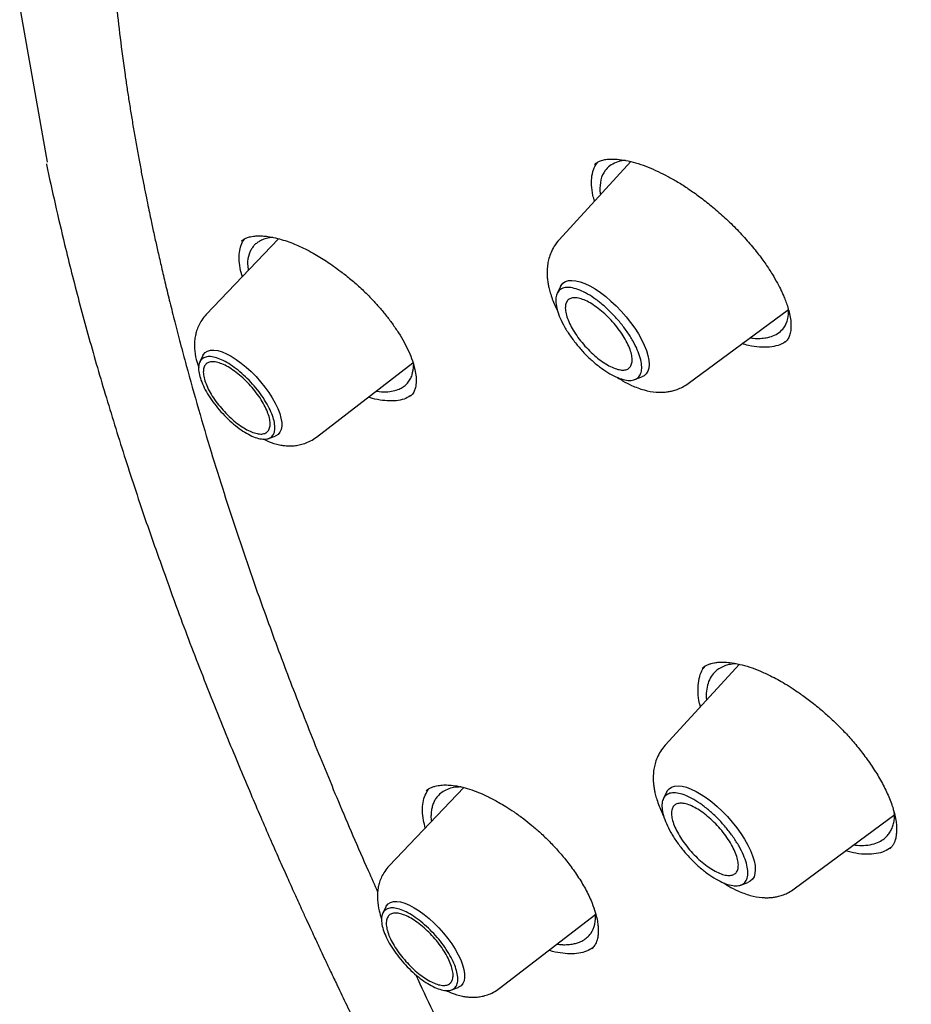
# Model space of a CAD drawing. Header units: millimetres. Extents: x 8 to 955, y 12 to 2039.
# Tile 26 of 115: x 689 to 703, y 794 to 809. Entities that reach past the tile are written whole.
import ezdxf

# ---------------------------------------------------------------- set-up
doc = ezdxf.new("R2010")
doc.units = ezdxf.units.MM

msp = doc.modelspace()

# ---------------------------------------------------------------- linework, layer by layer
at = {"color": 7, "linetype": 'Continuous', "lineweight": 30}
for p, q in [((689.7, 806.785), (689.274, 809.178)), ((698.643, 806.791), (697.541, 805.594)), ((698.166, 806.338), (698.175, 806.282)), ((693.243, 805.61), (692.134, 804.451)), ((692.687, 805.029), (692.659, 805.125)), ((697.564, 804.878), (697.513, 804.773)), ((699.518, 803.392), (701.056, 804.528)), ((701.006, 804.029), (701.004, 804.027)), ((692.082, 803.821), (692.034, 803.724)), ((693.822, 802.57), (695.302, 803.708)), ((698.699, 803.452), (698.809, 803.492)), ((693.089, 802.549), (693.19, 802.586)), ((700.309, 799.09), (699.168, 797.851)), ((696.083, 797.202), (694.937, 796.003)), ((699.191, 797.135), (699.139, 797.03)), ((701.145, 795.649), (702.686, 796.787)), ((700.326, 795.709), (700.435, 795.749)), ((694.885, 795.374), (694.838, 795.277)), ((696.625, 794.123), (698.104, 795.26)), ((698.043, 794.736), (698.041, 794.734)), ((695.892, 794.102), (695.994, 794.139))]:
    msp.add_line(p, q, dxfattribs=at)
at = {"color": 7, "linetype": 'Continuous', "lineweight": 30, "flags": 128}
for points in [[(697.564, 804.878), (697.572, 804.893), (697.601, 804.928), (697.639, 804.953), (697.685, 804.968), (697.739, 804.972), (697.799, 804.966), (697.866, 804.95), (697.938, 804.923), (698.014, 804.887), (698.093, 804.841), (698.174, 804.787), (698.256, 804.725), (698.337, 804.655), (698.417, 804.58), (698.495, 804.5), (698.568, 804.416), (698.637, 804.329), (698.701, 804.241), (698.757, 804.153), (698.806, 804.065), (698.848, 803.98), (698.88, 803.898), (698.904, 803.821), (698.918, 803.75), (698.922, 803.685), (698.917, 803.628), (698.902, 803.579), (698.878, 803.54), (698.844, 803.509), (698.809, 803.492)], [(692.082, 803.821), (692.089, 803.835), (692.117, 803.867), (692.154, 803.89), (692.199, 803.902), (692.251, 803.904), (692.31, 803.896), (692.375, 803.877), (692.444, 803.848), (692.517, 803.809), (692.593, 803.762), (692.67, 803.706), (692.747, 803.643), (692.823, 803.574), (692.897, 803.499), (692.967, 803.42), (693.033, 803.338), (693.093, 803.255), (693.146, 803.172), (693.192, 803.089), (693.23, 803.01), (693.259, 802.933), (693.279, 802.862), (693.29, 802.796), (693.29, 802.738), (693.282, 802.687), (693.263, 802.645), (693.235, 802.612), (693.199, 802.59), (693.19, 802.586)], [(699.191, 797.135), (699.199, 797.15), (699.228, 797.185), (699.266, 797.21), (699.312, 797.225), (699.365, 797.229), (699.426, 797.223), (699.493, 797.207), (699.565, 797.18), (699.641, 797.144), (699.72, 797.098), (699.801, 797.044), (699.883, 796.982), (699.964, 796.913), (700.044, 796.837), (700.121, 796.757), (700.195, 796.673), (700.264, 796.586), (700.327, 796.498), (700.384, 796.41), (700.433, 796.322), (700.475, 796.237), (700.507, 796.156), (700.531, 796.078), (700.545, 796.007), (700.549, 795.942), (700.544, 795.885), (700.529, 795.836), (700.504, 795.797), (700.471, 795.767), (700.435, 795.749)], [(694.885, 795.374), (694.893, 795.387), (694.921, 795.42), (694.957, 795.443), (695.002, 795.455), (695.054, 795.457), (695.113, 795.449), (695.178, 795.43), (695.248, 795.401), (695.321, 795.362), (695.397, 795.315), (695.474, 795.259), (695.551, 795.196), (695.627, 795.127), (695.7, 795.052), (695.771, 794.973), (695.836, 794.891), (695.896, 794.808), (695.95, 794.725), (695.996, 794.642), (696.034, 794.562), (696.063, 794.486), (696.083, 794.415), (696.093, 794.349), (696.094, 794.29), (696.085, 794.24), (696.066, 794.198), (696.039, 794.165), (696.002, 794.143), (695.994, 794.139)]]:
    msp.add_lwpolyline(points, dxfattribs=at)
at = {"color": 7, "linetype": 'Continuous', "lineweight": 30}
for points, knots in [([(693.8, 821.571), (693.875, 821.629), (694.032, 821.75), (694.281, 821.924), (694.545, 822.096), (694.817, 822.258), (695.096, 822.411), (695.383, 822.555), (695.677, 822.69), (695.979, 822.815), (696.288, 822.932), (696.604, 823.039), (696.927, 823.137), (697.258, 823.226), (697.595, 823.305), (697.939, 823.376), (698.29, 823.437), (698.648, 823.489), (699.012, 823.531), (699.383, 823.565), (699.761, 823.589), (700.145, 823.604), (700.536, 823.609), (700.933, 823.605), (701.336, 823.592), (701.745, 823.57), (702.161, 823.539), (702.582, 823.498), (703.01, 823.448), (703.443, 823.388), (703.882, 823.32), (704.326, 823.242), (704.776, 823.155), (705.232, 823.058), (705.693, 822.953), (706.159, 822.838), (706.63, 822.714), (707.106, 822.581), (707.587, 822.439), (708.073, 822.287), (708.563, 822.127), (709.058, 821.958), (709.558, 821.779), (710.062, 821.592), (710.57, 821.395), (711.082, 821.19), (711.598, 820.976), (712.118, 820.753), (712.642, 820.521), (713.169, 820.281), (713.7, 820.032), (714.234, 819.774), (714.771, 819.508), (715.311, 819.233), (715.855, 818.95), (716.401, 818.659), (716.95, 818.359), (717.502, 818.051), (718.056, 817.735), (718.612, 817.411), (719.171, 817.079), (719.731, 816.739), (720.294, 816.391), (720.858, 816.035), (721.424, 815.671), (721.992, 815.3), (722.561, 814.922), (723.131, 814.536), (723.703, 814.142), (724.275, 813.741), (724.849, 813.334), (725.423, 812.919), (725.998, 812.497), (726.573, 812.068), (727.148, 811.632), (727.724, 811.19), (728.3, 810.741), (728.876, 810.286), (729.452, 809.824), (730.027, 809.356), (730.602, 808.882), (731.176, 808.402), (731.75, 807.915), (732.323, 807.423), (732.895, 806.925), (733.465, 806.422), (734.035, 805.913), (734.603, 805.399), (735.17, 804.879), (735.734, 804.355), (736.298, 803.825), (736.859, 803.29), (737.418, 802.751), (737.976, 802.207), (738.53, 801.658), (739.083, 801.105), (739.633, 800.548), (740.18, 799.987), (740.725, 799.421), (741.266, 798.852), (741.805, 798.279), (742.34, 797.702), (742.872, 797.122), (743.401, 796.538), (743.926, 795.951), (744.448, 795.361), (744.966, 794.769), (745.479, 794.173), (745.989, 793.574), (746.495, 792.974), (746.997, 792.37), (747.494, 791.765), (747.987, 791.157), (748.475, 790.547), (748.958, 789.936), (749.437, 789.322), (749.911, 788.707), (750.379, 788.091), (750.843, 787.474), (751.301, 786.855), (751.754, 786.235), (752.202, 785.614), (752.644, 784.993), (753.08, 784.371), (753.511, 783.749), (753.936, 783.126), (754.355, 782.504), (754.767, 781.881), (755.174, 781.258), (755.575, 780.636), (755.969, 780.014), (756.357, 779.393), (756.738, 778.772), (757.112, 778.153), (757.48, 777.534), (757.842, 776.916), (758.196, 776.3), (758.544, 775.685), (758.884, 775.072), (759.217, 774.46), (759.544, 773.851), (759.863, 773.243), (760.175, 772.638), (760.479, 772.034), (760.776, 771.434), (761.065, 770.835), (761.347, 770.24), (761.621, 769.647), (761.888, 769.057), (762.147, 768.471), (762.398, 767.887), (762.641, 767.307), (762.876, 766.731), (763.103, 766.158), (763.322, 765.589), (763.533, 765.024), (763.736, 764.463), (763.931, 763.906), (764.118, 763.354), (764.296, 762.806), (764.466, 762.262), (764.628, 761.723), (764.782, 761.19), (764.927, 760.661), (765.063, 760.137), (765.191, 759.618), (765.311, 759.105), (765.422, 758.597), (765.525, 758.094), (765.619, 757.598), (765.705, 757.107), (765.782, 756.622), (765.85, 756.143), (765.91, 755.67), (765.961, 755.204), (766.004, 754.743), (766.038, 754.29), (766.064, 753.842), (766.081, 753.402), (766.089, 752.968), (766.089, 752.541), (766.08, 752.121), (766.063, 751.708), (766.037, 751.302), (766.002, 750.904), (765.959, 750.512), (765.908, 750.129), (765.848, 749.752), (765.779, 749.383), (765.703, 749.022), (765.617, 748.668), (765.523, 748.322), (765.421, 747.984), (765.31, 747.653), (765.191, 747.331), (765.064, 747.016), (764.928, 746.71), (764.784, 746.411), (764.632, 746.121), (764.471, 745.839), (764.302, 745.565), (764.125, 745.299), (763.939, 745.042), (763.746, 744.793), (763.543, 744.553), (763.371, 744.361), (763.263, 744.252), (763.228, 744.217)], [0, 0, 0, 0, 0.004492, 0.009453, 0.014412, 0.019368, 0.02432, 0.029268, 0.03421, 0.039148, 0.044081, 0.049008, 0.05393, 0.058848, 0.06376, 0.068668, 0.073572, 0.078472, 0.083368, 0.088262, 0.093152, 0.09804, 0.102926, 0.10781, 0.112693, 0.117574, 0.122454, 0.127333, 0.132212, 0.13709, 0.141967, 0.146845, 0.151722, 0.156599, 0.161476, 0.166353, 0.171231, 0.176109, 0.180987, 0.185865, 0.190744, 0.195623, 0.200502, 0.205382, 0.210262, 0.215143, 0.220024, 0.224905, 0.229787, 0.234669, 0.239552, 0.244435, 0.249318, 0.254202, 0.259086, 0.263971, 0.268856, 0.273741, 0.278627, 0.283513, 0.288399, 0.293286, 0.298173, 0.30306, 0.307947, 0.312835, 0.317723, 0.322611, 0.3275, 0.332389, 0.337278, 0.342167, 0.347056, 0.351946, 0.356835, 0.361725, 0.366615, 0.371506, 0.376396, 0.381287, 0.386177, 0.391068, 0.395959, 0.40085, 0.405741, 0.410633, 0.415524, 0.420416, 0.425307, 0.430199, 0.435091, 0.439982, 0.444874, 0.449766, 0.454658, 0.45955, 0.464442, 0.469334, 0.474227, 0.479119, 0.484011, 0.488903, 0.493796, 0.498688, 0.50358, 0.508472, 0.513365, 0.518257, 0.523149, 0.528041, 0.532933, 0.537826, 0.542718, 0.54761, 0.552502, 0.557394, 0.562286, 0.567178, 0.572069, 0.576961, 0.581853, 0.586744, 0.591636, 0.596527, 0.601418, 0.60631, 0.611201, 0.616092, 0.620982, 0.625873, 0.630763, 0.635654, 0.640544, 0.645434, 0.650324, 0.655214, 0.660103, 0.664992, 0.669882, 0.67477, 0.679659, 0.684548, 0.689436, 0.694324, 0.699211, 0.704099, 0.708986, 0.713873, 0.718759, 0.723645, 0.728531, 0.733417, 0.738302, 0.743187, 0.748072, 0.752956, 0.757839, 0.762723, 0.767606, 0.772488, 0.77737, 0.782252, 0.787133, 0.792014, 0.796895, 0.801775, 0.806654, 0.811533, 0.816412, 0.82129, 0.826168, 0.831046, 0.835923, 0.8408, 0.845677, 0.850554, 0.855431, 0.860307, 0.865184, 0.870061, 0.874938, 0.879816, 0.884694, 0.889573, 0.894453, 0.899334, 0.904216, 0.9091, 0.913986, 0.918875, 0.923766, 0.92866, 0.933557, 0.938458, 0.943363, 0.948273, 0.953187, 0.958106, 0.96303, 0.967959, 0.972893, 0.977833, 0.982777, 0.987727, 0.99268, 0.997637, 1, 1, 1, 1]), ([(693.35, 820.333), (693.331, 820.312), (693.29, 820.265), (693.226, 820.191), (693.154, 820.104), (693.073, 820.006), (692.984, 819.894), (692.89, 819.773), (692.797, 819.649), (692.708, 819.525), (692.626, 819.407), (692.551, 819.295), (692.477, 819.182), (692.406, 819.069), (692.338, 818.957), (692.277, 818.856), (692.221, 818.759), (692.166, 818.661), (692.109, 818.558), (692.05, 818.446), (691.988, 818.327), (691.925, 818.201), (691.863, 818.072), (691.798, 817.933), (691.729, 817.778), (691.663, 817.625), (691.602, 817.477), (691.547, 817.338), (691.491, 817.19), (691.435, 817.036), (691.383, 816.886), (691.337, 816.749), (691.3, 816.634), (691.27, 816.54), (691.248, 816.466), (691.229, 816.404), (691.215, 816.354), (691.201, 816.308), (691.186, 816.254), (691.166, 816.182), (691.14, 816.088), (691.11, 815.975), (691.068, 815.809), (691.018, 815.602), (690.966, 815.365), (690.921, 815.144), (690.885, 814.952), (690.855, 814.78), (690.828, 814.617), (690.801, 814.44), (690.774, 814.248), (690.75, 814.065), (690.73, 813.895), (690.714, 813.741), (690.698, 813.581), (690.683, 813.42), (690.671, 813.265), (690.66, 813.126), (690.652, 813.003), (690.646, 812.897), (690.641, 812.807), (690.637, 812.733), (690.635, 812.672), (690.632, 812.613), (690.629, 812.542), (690.626, 812.451), (690.622, 812.339), (690.619, 812.207), (690.616, 812.063), (690.614, 811.853), (690.614, 811.586), (690.619, 811.266), (690.628, 810.954), (690.643, 810.602), (690.667, 810.195), (690.703, 809.72), (690.751, 809.217), (690.812, 808.682), (690.871, 808.243), (690.919, 807.913), (690.952, 807.701), (690.987, 807.484), (691.024, 807.263), (691.063, 807.039), (691.102, 806.82), (691.142, 806.612), (691.179, 806.42), (691.214, 806.245), (691.246, 806.089), (691.274, 805.953), (691.299, 805.836), (691.323, 805.725), (691.353, 805.585), (691.395, 805.4), (691.448, 805.167), (691.509, 804.909), (691.577, 804.63), (691.652, 804.329), (691.736, 804.007), (691.855, 803.563), (692.01, 803.009), (692.203, 802.357), (692.401, 801.723), (692.603, 801.106), (692.809, 800.5), (693.063, 799.781), (693.375, 798.94), (693.752, 797.972), (694.165, 796.968), (694.501, 796.179), (694.712, 795.714), (694.76, 795.606)], [0, 0, 0, 0, 0.003993, 0.008898, 0.014716, 0.021449, 0.029097, 0.037662, 0.046401, 0.054769, 0.062607, 0.069916, 0.076696, 0.084573, 0.091589, 0.09774, 0.103496, 0.109464, 0.115645, 0.122022, 0.129412, 0.136665, 0.143785, 0.151415, 0.160042, 0.169668, 0.176715, 0.184217, 0.192175, 0.200583, 0.208624, 0.215733, 0.221909, 0.226332, 0.230108, 0.233236, 0.235715, 0.237689, 0.240144, 0.243895, 0.248574, 0.254179, 0.260712, 0.27304, 0.284455, 0.294945, 0.30451, 0.311563, 0.319, 0.327106, 0.33588, 0.34532, 0.351861, 0.358686, 0.365793, 0.373112, 0.379896, 0.38595, 0.391222, 0.395781, 0.399629, 0.402765, 0.405192, 0.407411, 0.41028, 0.414204, 0.418931, 0.424461, 0.430699, 0.436963, 0.45055, 0.463592, 0.476093, 0.48812, 0.505741, 0.524193, 0.543479, 0.563661, 0.584858, 0.592521, 0.60031, 0.608226, 0.616267, 0.624434, 0.63254, 0.639993, 0.646748, 0.653074, 0.658632, 0.663422, 0.667442, 0.671027, 0.675064, 0.682212, 0.690451, 0.699413, 0.709051, 0.719367, 0.730358, 0.742017, 0.764528, 0.78623, 0.807122, 0.827216, 0.846661, 0.866034, 0.896464, 0.926926, 0.957431, 0.990139, 1, 1, 1, 1]), ([(689.683, 806.759), (689.684, 806.755), (689.725, 806.552), (689.817, 806.14), (689.979, 805.445), (690.181, 804.649), (690.429, 803.748), (690.706, 802.82), (691.01, 801.868), (691.267, 801.105), (691.43, 800.654), (691.475, 800.531)], [0, 0, 0, 0, 0.002047, 0.103658, 0.207362, 0.349529, 0.495448, 0.644017, 0.793384, 0.943519, 1, 1, 1, 1]), ([(698.039, 806.433), (698.039, 806.482), (698.04, 806.578), (698.073, 806.695), (698.114, 806.755), (698.133, 806.783)], [0, 0, 0, 0, 0.347043, 0.691763, 1, 1, 1, 1]), ([(698.085, 806.749), (698.099, 806.761), (698.125, 806.781), (698.169, 806.801), (698.207, 806.813), (698.243, 806.822), (698.277, 806.827), (698.313, 806.83), (698.372, 806.832), (698.464, 806.828), (698.6, 806.805), (698.75, 806.764), (698.904, 806.709), (699.056, 806.643), (699.208, 806.567), (699.363, 806.479), (699.526, 806.375), (699.698, 806.253), (699.879, 806.111), (700.064, 805.95), (700.25, 805.772), (700.426, 805.584), (700.581, 805.397), (700.708, 805.224), (700.809, 805.069), (700.887, 804.933), (700.939, 804.831), (700.976, 804.751), (701.005, 804.681), (701.036, 804.598), (701.064, 804.505), (701.087, 804.405), (701.093, 804.341), (701.096, 804.307)], [0, 0, 0, 0, 0.035364, 0.06362, 0.084686, 0.099814, 0.114426, 0.129094, 0.143808, 0.18044, 0.221043, 0.261965, 0.300823, 0.337556, 0.372117, 0.406605, 0.443408, 0.48259, 0.524153, 0.568053, 0.614198, 0.66232, 0.708045, 0.749593, 0.787103, 0.820519, 0.849793, 0.864662, 0.883619, 0.906698, 0.93384, 0.964968, 1, 1, 1, 1]), ([(698.56, 806.809), (698.551, 806.808), (698.497, 806.805), (698.413, 806.781), (698.316, 806.73), (698.233, 806.645), (698.171, 806.521), (698.168, 806.399), (698.166, 806.338)], [0, 0, 0, 0, 0.034097, 0.20176, 0.366719, 0.529018, 0.767375, 1, 1, 1, 1]), ([(698.085, 806.185), (698.076, 806.215), (698.049, 806.304), (698.043, 806.382), (698.039, 806.433)], [0, 0, 0, 0, 0.34323, 1, 1, 1, 1]), ([(692.659, 805.125), (692.65, 805.174), (692.633, 805.272), (692.637, 805.401), (692.666, 805.512), (692.695, 805.581), (692.721, 805.607), (692.722, 805.608)], [0, 0, 0, 0, 0.249062, 0.49639, 0.742912, 0.989391, 1, 1, 1, 1]), ([(692.676, 805.577), (692.686, 805.585), (692.706, 805.602), (692.75, 805.624), (692.805, 805.641), (692.853, 805.649), (692.895, 805.653), (692.941, 805.655), (693.001, 805.653), (693.086, 805.645), (693.192, 805.625), (693.31, 805.593), (693.426, 805.553), (693.538, 805.507), (693.653, 805.454), (693.798, 805.377), (693.981, 805.265), (694.175, 805.128), (694.353, 804.986), (694.51, 804.848), (694.652, 804.709), (694.777, 804.572), (694.886, 804.442), (694.989, 804.306), (695.084, 804.165), (695.168, 804.023), (695.239, 803.88), (695.297, 803.739), (695.32, 803.651), (695.331, 803.607)], [0, 0, 0, 0, 0.035776, 0.06987, 0.101451, 0.125505, 0.141784, 0.160017, 0.183456, 0.212153, 0.252244, 0.289484, 0.323805, 0.355162, 0.386104, 0.41943, 0.473905, 0.533756, 0.57659, 0.621668, 0.668911, 0.705753, 0.743943, 0.783505, 0.824402, 0.866575, 0.909946, 0.954439, 1, 1, 1, 1]), ([(693.155, 805.63), (693.121, 805.626), (693.056, 805.618), (692.982, 805.59), (692.924, 805.558), (692.879, 805.521), (692.842, 805.479), (692.812, 805.43), (692.779, 805.35), (692.759, 805.252), (692.773, 805.157), (692.778, 805.124)], [0, 0, 0, 0, 0.127754, 0.243316, 0.332195, 0.420172, 0.507257, 0.593459, 0.678788, 0.888091, 1, 1, 1, 1]), ([(697.541, 805.594), (697.516, 805.563), (697.467, 805.504), (697.417, 805.406), (697.385, 805.313), (697.365, 805.222), (697.357, 805.136), (697.357, 805.059), (697.362, 804.99), (697.371, 804.925), (697.385, 804.856), (697.406, 804.778), (697.446, 804.655), (697.492, 804.558), (697.522, 804.494)], [0, 0, 0, 0, 0.105421, 0.200111, 0.283968, 0.357121, 0.43851, 0.502713, 0.555496, 0.617133, 0.669376, 0.741278, 0.828709, 1, 1, 1, 1]), ([(700.468, 804.094), (700.485, 804.091), (700.54, 804.082), (700.624, 804.082), (700.726, 804.092), (700.825, 804.119), (700.916, 804.17), (700.999, 804.254), (701.055, 804.365), (701.059, 804.47), (701.06, 804.514)], [0, 0, 0, 0, 0.045101, 0.151289, 0.251065, 0.37769, 0.516982, 0.654016, 0.855163, 1, 1, 1, 1]), ([(692.134, 804.451), (692.11, 804.423), (692.065, 804.37), (692.017, 804.284), (691.986, 804.203), (691.966, 804.124), (691.955, 804.052), (691.952, 803.986), (691.955, 803.891), (691.972, 803.773), (692.004, 803.678), (692.018, 803.637)], [0, 0, 0, 0, 0.126782, 0.239716, 0.338675, 0.423812, 0.516417, 0.587149, 0.652496, 0.849613, 1, 1, 1, 1]), ([(701.096, 804.307), (701.096, 804.272), (701.096, 804.204), (701.077, 804.128), (701.049, 804.068), (701.021, 804.039), (701.007, 804.024)], [0, 0, 0, 0, 0.268123, 0.523202, 0.766753, 1, 1, 1, 1]), ([(701.026, 804.046), (701.019, 804.04), (700.985, 804.008), (700.899, 803.973), (700.769, 803.945), (700.616, 803.946), (700.474, 803.965), (700.379, 803.993), (700.345, 804.003)], [0, 0, 0, 0, 0.049415, 0.257622, 0.467101, 0.676682, 0.885128, 1, 1, 1, 1]), ([(694.74, 803.276), (694.755, 803.274), (694.819, 803.263), (694.916, 803.264), (695.023, 803.281), (695.105, 803.311), (695.169, 803.35), (695.22, 803.397), (695.261, 803.456), (695.3, 803.543), (695.307, 803.624), (695.311, 803.677)], [0, 0, 0, 0, 0.043039, 0.181849, 0.30749, 0.419927, 0.513276, 0.613467, 0.712325, 0.809851, 1, 1, 1, 1]), ([(695.331, 803.607), (695.339, 803.568), (695.352, 803.496), (695.352, 803.414), (695.346, 803.356), (695.336, 803.316), (695.326, 803.286), (695.313, 803.257), (695.294, 803.227), (695.276, 803.209), (695.266, 803.199)], [0, 0, 0, 0, 0.195081, 0.35451, 0.479696, 0.571489, 0.646626, 0.742471, 0.860291, 1, 1, 1, 1]), ([(698.437, 803.484), (698.463, 803.467), (698.534, 803.421), (698.669, 803.353), (698.839, 803.289), (698.986, 803.261), (699.09, 803.257), (699.153, 803.259), (699.217, 803.266), (699.284, 803.28), (699.356, 803.303), (699.438, 803.338), (699.49, 803.373), (699.518, 803.392)], [0, 0, 0, 0, 0.074502, 0.203531, 0.38265, 0.549531, 0.604958, 0.660426, 0.718526, 0.772739, 0.837637, 0.913386, 1, 1, 1, 1]), ([(695.281, 803.215), (695.252, 803.197), (695.194, 803.159), (695.079, 803.13), (694.947, 803.121), (694.799, 803.137), (694.688, 803.158), (694.624, 803.18), (694.618, 803.182)], [0, 0, 0, 0, 0.186394, 0.385255, 0.582974, 0.780075, 0.976906, 1, 1, 1, 1]), ([(693.004, 802.543), (693.031, 802.529), (693.113, 802.488), (693.221, 802.458), (693.324, 802.441), (693.397, 802.436), (693.477, 802.438), (693.561, 802.45), (693.646, 802.473), (693.736, 802.511), (693.792, 802.55), (693.822, 802.57)], [0, 0, 0, 0, 0.103629, 0.31253, 0.387672, 0.471251, 0.573351, 0.662871, 0.763801, 0.876231, 1, 1, 1, 1]), ([(691.475, 800.531), (691.548, 800.326), (691.739, 799.791), (692.076, 798.911), (692.4, 798.101), (692.65, 797.497), (692.811, 797.116), (692.964, 796.758), (693.108, 796.426), (693.243, 796.12), (693.368, 795.841), (693.482, 795.587), (693.58, 795.373), (693.662, 795.194), (693.728, 795.05), (693.784, 794.928), (693.836, 794.817), (693.892, 794.698), (693.96, 794.552), (694.045, 794.373), (694.155, 794.141), (694.287, 793.866), (694.438, 793.555), (694.593, 793.24), (694.751, 792.921), (694.995, 792.435), (695.333, 791.773), (695.684, 791.105), (695.955, 790.597), (696.142, 790.252), (696.338, 789.892), (696.555, 789.498), (696.796, 789.066), (697.063, 788.594), (697.35, 788.093), (697.659, 787.561), (697.99, 787), (698.337, 786.421), (698.699, 785.825), (699.077, 785.213), (699.477, 784.575), (699.9, 783.91), (700.347, 783.219), (700.819, 782.501), (701.317, 781.757), (701.84, 780.988), (702.391, 780.193), (702.965, 779.378), (703.564, 778.543), (704.187, 777.69), (704.839, 776.814), (705.288, 776.224), (705.516, 775.924)], [0, 0, 0, 0, 0.027013, 0.070404, 0.114016, 0.13113, 0.147346, 0.162433, 0.17639, 0.189218, 0.200916, 0.211486, 0.220926, 0.227745, 0.233791, 0.238846, 0.242923, 0.247619, 0.253662, 0.261052, 0.269789, 0.282323, 0.295138, 0.30807, 0.321121, 0.334291, 0.367731, 0.40191, 0.415539, 0.429288, 0.443687, 0.459081, 0.476824, 0.495729, 0.515795, 0.537022, 0.55941, 0.58296, 0.606228, 0.630528, 0.65586, 0.682225, 0.709622, 0.738052, 0.767514, 0.798009, 0.829535, 0.862091, 0.895068, 0.929037, 0.964011, 1, 1, 1, 1]), ([(699.71, 798.439), (699.705, 798.456), (699.682, 798.534), (699.669, 798.657), (699.671, 798.807), (699.703, 798.936), (699.742, 799.024), (699.779, 799.06), (699.787, 799.069)], [0, 0, 0, 0, 0.062367, 0.280747, 0.498444, 0.716107, 0.934368, 1, 1, 1, 1]), ([(699.736, 799.033), (699.751, 799.045), (699.778, 799.066), (699.825, 799.088), (699.868, 799.102), (699.916, 799.114), (699.977, 799.122), (700.059, 799.125), (700.169, 799.118), (700.303, 799.094), (700.46, 799.051), (700.618, 798.991), (700.763, 798.925), (700.892, 798.857), (701.008, 798.791), (701.137, 798.71), (701.284, 798.609), (701.449, 798.485), (701.612, 798.349), (701.767, 798.206), (701.912, 798.061), (702.057, 797.9), (702.199, 797.724), (702.335, 797.536), (702.459, 797.338), (702.568, 797.133), (702.618, 797.001), (702.644, 796.933)], [0, 0, 0, 0, 0.037996, 0.069516, 0.09451, 0.11399, 0.142457, 0.175727, 0.211902, 0.261649, 0.306678, 0.350737, 0.394141, 0.422727, 0.451423, 0.484162, 0.521905, 0.564596, 0.612134, 0.650907, 0.692336, 0.736624, 0.783806, 0.833838, 0.886626, 0.942048, 1, 1, 1, 1]), ([(700.255, 799.1), (700.242, 799.099), (700.212, 799.097), (700.171, 799.09), (700.13, 799.081), (700.074, 799.065), (700.009, 799.036), (699.933, 798.981), (699.868, 798.905), (699.82, 798.802), (699.798, 798.681), (699.793, 798.592), (699.801, 798.541), (699.801, 798.539)], [0, 0, 0, 0, 0.044518, 0.094152, 0.142754, 0.190328, 0.304728, 0.412733, 0.561649, 0.708164, 0.852316, 0.994144, 1, 1, 1, 1]), ([(699.168, 797.851), (699.142, 797.82), (699.094, 797.761), (699.044, 797.663), (699.011, 797.57), (698.992, 797.479), (698.984, 797.393), (698.984, 797.316), (698.989, 797.247), (698.998, 797.182), (699.012, 797.114), (699.033, 797.036), (699.073, 796.912), (699.119, 796.815), (699.149, 796.752)], [0, 0, 0, 0, 0.105421, 0.200111, 0.283968, 0.357121, 0.43851, 0.502713, 0.555496, 0.617133, 0.669376, 0.741278, 0.828709, 1, 1, 1, 1]), ([(695.502, 797.153), (695.517, 797.165), (695.545, 797.187), (695.592, 797.208), (695.639, 797.224), (695.697, 797.236), (695.768, 797.243), (695.864, 797.241), (695.973, 797.228), (696.099, 797.2), (696.234, 797.157), (696.354, 797.108), (696.455, 797.061), (696.538, 797.019), (696.627, 796.97), (696.731, 796.908), (696.859, 796.825), (696.993, 796.729), (697.128, 796.621), (697.26, 796.506), (697.399, 796.372), (697.54, 796.221), (697.681, 796.052), (697.814, 795.867), (697.938, 795.669), (698, 795.538), (698.032, 795.47)], [0, 0, 0, 0, 0.045793, 0.082617, 0.11046, 0.134208, 0.177058, 0.216149, 0.258364, 0.304115, 0.350423, 0.3932, 0.419717, 0.444598, 0.469537, 0.500865, 0.539142, 0.584293, 0.622606, 0.66468, 0.710688, 0.760726, 0.814773, 0.872749, 0.934527, 1, 1, 1, 1]), ([(695.491, 796.583), (695.481, 796.622), (695.456, 796.714), (695.445, 796.845), (695.453, 796.976), (695.485, 797.092), (695.525, 797.153), (695.545, 797.184)], [0, 0, 0, 0, 0.154629, 0.36578, 0.576894, 0.788601, 1, 1, 1, 1]), ([(696.038, 797.212), (696.015, 797.211), (695.958, 797.21), (695.871, 797.192), (695.783, 797.156), (695.71, 797.104), (695.66, 797.047), (695.625, 796.989), (695.602, 796.93), (695.586, 796.867), (695.579, 796.798), (695.576, 796.738), (695.584, 796.697), (695.586, 796.682)], [0, 0, 0, 0, 0.074706, 0.18424, 0.318728, 0.440104, 0.548407, 0.631702, 0.714153, 0.795767, 0.876554, 0.956523, 1, 1, 1, 1]), ([(702.644, 796.933), (702.658, 796.889), (702.683, 796.808), (702.704, 796.705), (702.713, 796.624), (702.716, 796.558), (702.713, 796.509), (702.709, 796.473), (702.704, 796.443), (702.696, 796.406), (702.681, 796.362), (702.66, 796.321), (702.636, 796.287), (702.618, 796.27), (702.609, 796.261)], [0, 0, 0, 0, 0.131653, 0.24456, 0.339368, 0.416498, 0.492301, 0.53762, 0.575889, 0.638479, 0.719015, 0.808695, 0.902307, 1, 1, 1, 1]), ([(702.061, 796.325), (702.078, 796.323), (702.142, 796.313), (702.248, 796.316), (702.369, 796.336), (702.468, 796.378), (702.537, 796.427), (702.587, 796.479), (702.624, 796.535), (702.653, 796.597), (702.672, 796.666), (702.685, 796.736), (702.681, 796.789), (702.679, 796.814)], [0, 0, 0, 0, 0.0449197, 0.1630348, 0.3037967, 0.4254528, 0.5279431, 0.6103582, 0.6918705, 0.7724787, 0.8521815, 0.9309781, 1, 1, 1, 1]), ([(702.631, 796.284), (702.599, 796.263), (702.533, 796.22), (702.405, 796.186), (702.257, 796.176), (702.1, 796.189), (701.986, 796.218), (701.933, 796.231)], [0, 0, 0, 0, 0.196868, 0.404729, 0.611973, 0.81893, 1, 1, 1, 1]), ([(694.937, 796.003), (694.913, 795.976), (694.868, 795.923), (694.821, 795.837), (694.789, 795.756), (694.769, 795.677), (694.759, 795.605), (694.756, 795.539), (694.758, 795.444), (694.776, 795.326), (694.808, 795.231), (694.822, 795.19)], [0, 0, 0, 0, 0.126782, 0.239716, 0.338675, 0.423812, 0.516417, 0.587149, 0.652496, 0.849613, 1, 1, 1, 1]), ([(700.064, 795.741), (700.09, 795.724), (700.161, 795.678), (700.296, 795.61), (700.466, 795.546), (700.613, 795.518), (700.717, 795.514), (700.78, 795.516), (700.843, 795.523), (700.911, 795.537), (700.983, 795.56), (701.064, 795.595), (701.117, 795.63), (701.145, 795.649)], [0, 0, 0, 0, 0.074502, 0.203531, 0.38265, 0.549531, 0.604958, 0.660426, 0.718526, 0.772739, 0.837637, 0.913386, 1, 1, 1, 1]), ([(698.032, 795.47), (698.051, 795.42), (698.088, 795.328), (698.119, 795.21), (698.136, 795.118), (698.142, 795.048), (698.143, 794.997), (698.14, 794.951), (698.133, 794.898), (698.116, 794.835), (698.085, 794.774), (698.059, 794.747), (698.045, 794.733)], [0, 0, 0, 0, 0.1372386, 0.2545754, 0.3527016, 0.4320604, 0.4929555, 0.5386813, 0.620174, 0.7241528, 0.8505847, 1, 1, 1, 1]), ([(697.511, 794.804), (697.524, 794.802), (697.557, 794.797), (697.622, 794.794), (697.7, 794.796), (697.776, 794.809), (697.845, 794.829), (697.912, 794.86), (697.975, 794.906), (698.043, 794.984), (698.097, 795.097), (698.101, 795.212), (698.102, 795.266)], [0, 0, 0, 0, 0.035909, 0.090151, 0.187963, 0.271567, 0.340931, 0.433664, 0.539059, 0.639929, 0.832636, 1, 1, 1, 1]), ([(698.058, 794.747), (698.026, 794.728), (697.964, 794.69), (697.845, 794.66), (697.711, 794.65), (697.561, 794.666), (697.452, 794.687), (697.391, 794.708), (697.388, 794.709)], [0, 0, 0, 0, 0.195424, 0.393637, 0.59158, 0.789555, 0.987946, 1, 1, 1, 1]), ([(695.342, 794.337), (695.429, 794.15), (695.684, 793.604), (696.135, 792.688), (696.671, 791.631), (697.209, 790.608), (697.748, 789.614), (698.313, 788.602), (698.834, 787.699), (699.257, 786.979), (699.483, 786.605), (699.574, 786.453)], [0, 0, 0, 0, 0.072781, 0.212987, 0.353171, 0.478036, 0.602989, 0.73009, 0.859906, 0.942935, 1, 1, 1, 1]), ([(695.807, 794.095), (695.834, 794.082), (695.917, 794.041), (696.025, 794.011), (696.127, 793.994), (696.201, 793.989), (696.281, 793.991), (696.365, 794.003), (696.449, 794.026), (696.539, 794.064), (696.596, 794.103), (696.625, 794.123)], [0, 0, 0, 0, 0.103629, 0.31253, 0.387672, 0.471251, 0.573351, 0.662871, 0.763801, 0.876231, 1, 1, 1, 1])]:
    msp.add_open_spline(points, degree=3, knots=knots, dxfattribs=at)
for points in [[(698.786, 803.785), (698.795, 803.746), (698.812, 803.669), (698.807, 803.576), (698.777, 803.503), (698.724, 803.456), (698.648, 803.436), (698.553, 803.443), (698.442, 803.478), (698.321, 803.538), (698.193, 803.622), (698.063, 803.726), (697.936, 803.847), (697.818, 803.979), (697.712, 804.118), (697.623, 804.259), (697.555, 804.395), (697.509, 804.522), (697.488, 804.634), (697.492, 804.728), (697.522, 804.8), (697.576, 804.847), (697.651, 804.868), (697.746, 804.861), (697.857, 804.826), (697.978, 804.766), (698.107, 804.682), (698.237, 804.578), (698.363, 804.457), (698.481, 804.325), (698.587, 804.186), (698.676, 804.045), (698.745, 803.908), (698.772, 803.826), (698.786, 803.785)], [(698.282, 803.678), (698.249, 803.698), (698.183, 803.739), (698.082, 803.821), (697.984, 803.915), (697.891, 804.018), (697.809, 804.126), (697.74, 804.235), (697.687, 804.341), (697.651, 804.44), (697.635, 804.527), (697.638, 804.6), (697.661, 804.656), (697.703, 804.693), (697.762, 804.709), (697.836, 804.703), (697.922, 804.676), (698.016, 804.629), (698.116, 804.564), (698.217, 804.483), (698.316, 804.389), (698.408, 804.286), (698.49, 804.178), (698.559, 804.069), (698.612, 803.963), (698.648, 803.864), (698.664, 803.777), (698.661, 803.704), (698.638, 803.648), (698.596, 803.611), (698.537, 803.595), (698.463, 803.601), (698.378, 803.627), (698.314, 803.661), (698.282, 803.678)], [(693.166, 802.845), (693.174, 802.811), (693.19, 802.743), (693.185, 802.66), (693.159, 802.595), (693.111, 802.554), (693.044, 802.536), (692.959, 802.542), (692.861, 802.573), (692.753, 802.626), (692.639, 802.701), (692.523, 802.794), (692.411, 802.901), (692.306, 803.018), (692.212, 803.142), (692.133, 803.267), (692.072, 803.388), (692.031, 803.501), (692.013, 803.601), (692.017, 803.684), (692.043, 803.748), (692.091, 803.79), (692.158, 803.808), (692.242, 803.802), (692.34, 803.771), (692.449, 803.718), (692.563, 803.643), (692.678, 803.55), (692.791, 803.443), (692.896, 803.325), (692.99, 803.202), (693.068, 803.077), (693.13, 802.955), (693.154, 802.882), (693.166, 802.845)], [(693.096, 802.886), (693.103, 802.856), (693.116, 802.796), (693.112, 802.724), (693.089, 802.668), (693.047, 802.631), (692.988, 802.615), (692.914, 802.621), (692.828, 802.648), (692.734, 802.694), (692.634, 802.76), (692.533, 802.841), (692.435, 802.935), (692.343, 803.038), (692.26, 803.146), (692.191, 803.255), (692.138, 803.361), (692.103, 803.46), (692.086, 803.547), (692.09, 803.62), (692.113, 803.676), (692.154, 803.713), (692.213, 803.729), (692.287, 803.723), (692.373, 803.696), (692.468, 803.649), (692.567, 803.584), (692.668, 803.503), (692.767, 803.409), (692.859, 803.306), (692.941, 803.198), (693.01, 803.089), (693.064, 802.983), (693.085, 802.918), (693.096, 802.886)], [(700.413, 796.042), (700.422, 796.003), (700.439, 795.926), (700.433, 795.833), (700.404, 795.76), (700.35, 795.713), (700.275, 795.693), (700.18, 795.7), (700.069, 795.735), (699.948, 795.795), (699.819, 795.879), (699.689, 795.983), (699.563, 796.104), (699.445, 796.236), (699.339, 796.375), (699.25, 796.516), (699.182, 796.652), (699.136, 796.779), (699.115, 796.891), (699.119, 796.986), (699.149, 797.058), (699.203, 797.105), (699.278, 797.125), (699.373, 797.118), (699.484, 797.083), (699.605, 797.023), (699.734, 796.939), (699.863, 796.835), (699.99, 796.714), (700.108, 796.582), (700.214, 796.443), (700.302, 796.303), (700.372, 796.166), (700.399, 796.083), (700.413, 796.042)], [(699.909, 795.935), (699.876, 795.955), (699.81, 795.996), (699.709, 796.078), (699.61, 796.172), (699.518, 796.275), (699.436, 796.383), (699.367, 796.492), (699.314, 796.598), (699.278, 796.697), (699.262, 796.784), (699.265, 796.857), (699.288, 796.913), (699.33, 796.95), (699.389, 796.966), (699.463, 796.96), (699.549, 796.933), (699.643, 796.887), (699.743, 796.821), (699.844, 796.74), (699.943, 796.646), (700.035, 796.543), (700.117, 796.435), (700.186, 796.326), (700.239, 796.22), (700.275, 796.121), (700.291, 796.034), (700.288, 795.961), (700.265, 795.905), (700.223, 795.868), (700.164, 795.852), (700.09, 795.858), (700.004, 795.884), (699.941, 795.918), (699.909, 795.935)], [(695.97, 794.398), (695.978, 794.364), (695.993, 794.296), (695.988, 794.213), (695.962, 794.148), (695.914, 794.107), (695.847, 794.089), (695.763, 794.095), (695.664, 794.126), (695.556, 794.179), (695.442, 794.254), (695.327, 794.347), (695.214, 794.454), (695.109, 794.571), (695.015, 794.695), (694.936, 794.82), (694.875, 794.941), (694.835, 795.054), (694.816, 795.154), (694.82, 795.237), (694.846, 795.301), (694.894, 795.343), (694.961, 795.361), (695.046, 795.355), (695.144, 795.324), (695.252, 795.271), (695.366, 795.196), (695.481, 795.103), (695.594, 794.996), (695.699, 794.878), (695.793, 794.755), (695.872, 794.63), (695.934, 794.508), (695.958, 794.435), (695.97, 794.398)], [(695.899, 794.439), (695.906, 794.409), (695.92, 794.349), (695.915, 794.277), (695.892, 794.22), (695.85, 794.184), (695.792, 794.168), (695.718, 794.174), (695.632, 794.2), (695.537, 794.247), (695.437, 794.313), (695.336, 794.394), (695.238, 794.488), (695.146, 794.591), (695.064, 794.699), (694.995, 794.808), (694.941, 794.914), (694.906, 795.012), (694.89, 795.1), (694.893, 795.173), (694.916, 795.229), (694.958, 795.266), (695.017, 795.282), (695.09, 795.276), (695.176, 795.249), (695.271, 795.202), (695.371, 795.137), (695.472, 795.056), (695.57, 794.962), (695.662, 794.859), (695.744, 794.751), (695.813, 794.642), (695.868, 794.535), (695.889, 794.471), (695.899, 794.439)]]:
    msp.add_open_spline(points, degree=3, dxfattribs=at)

doc.saveas('drawing.dxf')
